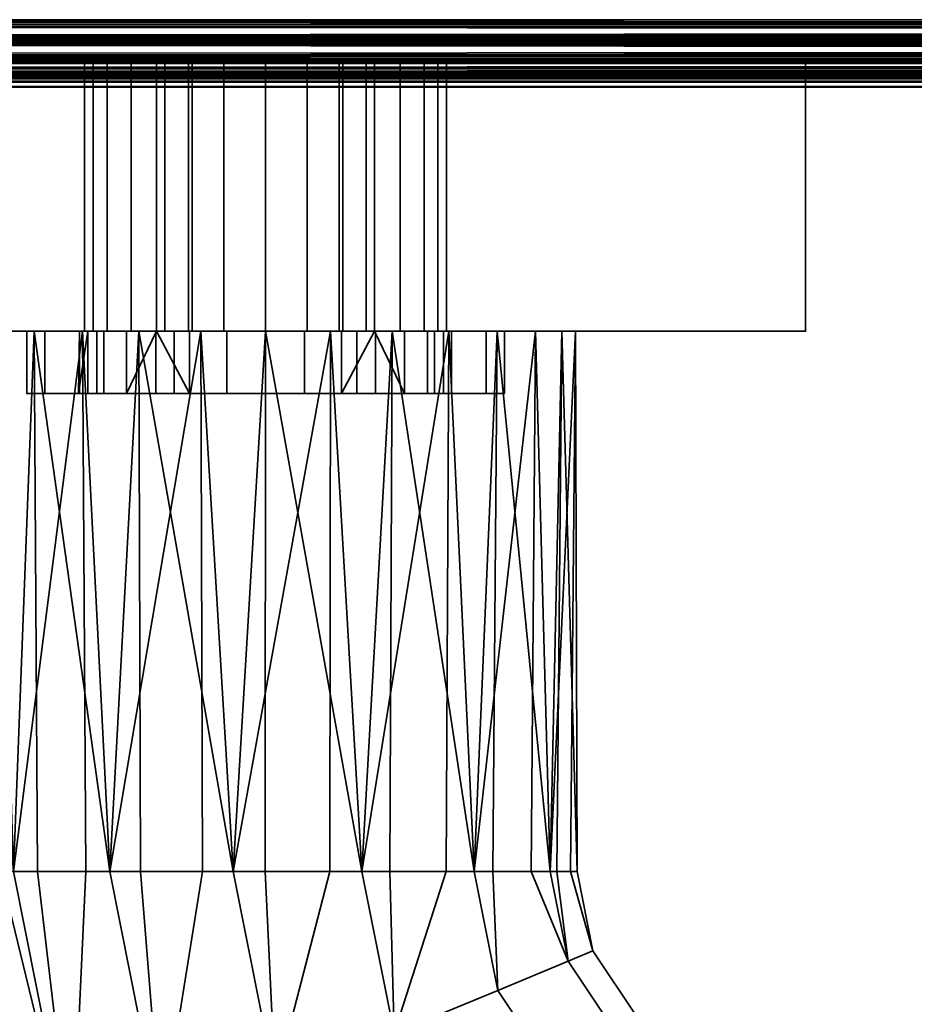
# Model space of a CAD drawing. Header units: millimetres. Extents: x -590 to 3690, y -120 to 127.
# Tile 27 of 256: x -356 to -313, y -94 to -47. Entities that reach past the tile are written whole.
import ezdxf

# ---------------------------------------------------------------- set-up
doc = ezdxf.new("R2010")
doc.units = ezdxf.units.MM
doc.layers.add('151', color=7, linetype='Continuous', true_color=0xffffff)

# ---------------------------------------------------------------- blocks, each defined once
blk = doc.blocks.new('UG_SURFACE_009')
at = {"layer": '151', "color": 43, "linetype": 'Continuous', "lineweight": 35}
for points in [[(-409, 0, 2017), (-409, -49, 2017), (409, -49, 2017), (409, 0, 2017)], [(-409, -47), (-409, -2), (409, -2), (409, -47)], [(-409, -49, 2), (-409, -47), (409, -47), (409, -49, 2)], [(-409, -49, 2017), (-370, -49, 1186.5), (-344, -49, 1190)], [(-409, -49, 2), (-344, -49, 948), (-370, -49, 951.5)], [(-344, -49, 1190), (-318, -49, 1186.5), (409, -49, 2017), (-409, -49, 2017)], [(-318, -49, 951.5), (-344, -49, 948), (-409, -49, 2), (409, -49, 2)], [(-344, -49, 948), (-344, -62, 948), (-370, -62, 951.5), (-370, -49, 951.5)], [(-370, -49, 1186.5), (-370, -62, 1186.5), (-344, -62, 1190), (-344, -49, 1190)], [(-352.711, -49, 1011.173), (-352.711, -62, 1011.173), (-351.632, -62, 1007.721), (-351.632, -49, 1007.721)], [(-352.301, -49, 1014.767), (-352.301, -62, 1014.767), (-352.711, -62, 1011.173), (-352.711, -49, 1011.173)], [(-338.75, -49, 1005), (-352.711, -49, 1011.173), (-351.632, -49, 1007.721), (-349.25, -49, 1005)], [(-352.301, -49, 1014.767), (-352.711, -49, 1011.173), (-338.75, -49, 1005)], [(-350.473, -49, 1017.888), (-350.473, -62, 1017.888), (-352.301, -62, 1014.767), (-352.301, -49, 1014.767)], [(-338.75, -49, 1005), (-347.539, -49, 1020.002), (-350.473, -49, 1017.888), (-352.301, -49, 1014.767)], [(-351.632, -49, 1007.721), (-351.632, -62, 1007.721), (-349.25, -62, 1005), (-349.25, -49, 1005)], [(-347.539, -49, 1020.002), (-347.539, -62, 1020.002), (-350.473, -62, 1017.888), (-350.473, -49, 1017.888)], [(-349.25, -49, 992.5), (-349.25, -62, 992.5), (-348.85, -62, 990.491), (-348.85, -49, 990.491)], [(-349.25, -49, 1005), (-349.25, -62, 1005), (-349.25, -62, 1004.69)], [(-349.25, -62, 1004.69), (-349.25, -62, 992.5), (-349.25, -49, 992.5), (-349.25, -49, 1005)], [(-338.75, -49, 992.5), (-349.25, -49, 992.5), (-348.85, -49, 990.491)], [(-338.75, -49, 992.5), (-338.75, -49, 1005), (-349.25, -49, 1005), (-349.25, -49, 992.5)], [(-348.85, -49, 990.491), (-348.85, -62, 990.491), (-347.712, -62, 988.788), (-347.712, -49, 988.788)], [(-338.75, -49, 992.5), (-348.85, -49, 990.491), (-347.712, -49, 988.788)], [(-347.712, -49, 988.788), (-347.712, -62, 988.788), (-346.009, -62, 987.65), (-346.009, -49, 987.65)], [(-347.712, -49, 988.788), (-346.009, -49, 987.65), (-344, -49, 987.25), (-338.75, -49, 992.5)], [(-344, -49, 1020.75), (-344, -62, 1020.75), (-347.539, -62, 1020.002), (-347.539, -49, 1020.002)], [(-338.75, -49, 1005), (-340.461, -49, 1020.002), (-344, -49, 1020.75), (-347.539, -49, 1020.002)], [(-346.009, -49, 987.65), (-346.009, -62, 987.65), (-344, -62, 987.25), (-344, -49, 987.25)], [(-318, -49, 951.5), (-318, -62, 951.5), (-344, -62, 948), (-344, -49, 948)], [(-344, -49, 1190), (-344, -62, 1190), (-318, -62, 1186.5), (-318, -49, 1186.5)], [(-344, -49, 987.25), (-344, -62, 987.25), (-341.991, -62, 987.65), (-341.991, -49, 987.65)], [(-340.461, -49, 1020.002), (-340.461, -62, 1020.002), (-344, -62, 1020.75), (-344, -49, 1020.75)], [(-338.75, -49, 992.5), (-344, -49, 987.25), (-341.991, -49, 987.65), (-340.288, -49, 988.788)], [(-341.991, -49, 987.65), (-341.991, -62, 987.65), (-340.288, -62, 988.788), (-340.288, -49, 988.788)], [(-337.527, -49, 1017.888), (-337.527, -62, 1017.888), (-340.461, -62, 1020.002), (-340.461, -49, 1020.002)], [(-335.699, -49, 1014.767), (-337.527, -49, 1017.888), (-340.461, -49, 1020.002), (-338.75, -49, 1005)], [(-340.288, -49, 988.788), (-340.288, -62, 988.788), (-339.15, -62, 990.491), (-339.15, -49, 990.491)], [(-340.288, -49, 988.788), (-339.15, -49, 990.491), (-338.75, -49, 992.5)], [(-339.15, -49, 990.491), (-339.15, -62, 990.491), (-338.75, -62, 992.5), (-338.75, -49, 992.5)], [(-338.75, -49, 1005), (-338.75, -49, 992.5), (-338.75, -62, 992.5), (-338.75, -62, 1004.69)], [(-338.75, -62, 1004.69), (-338.75, -62, 1005), (-338.75, -49, 1005)], [(-338.75, -49, 1005), (-338.75, -62, 1005), (-336.368, -62, 1007.721), (-336.368, -49, 1007.721)], [(-338.75, -49, 1005), (-336.368, -49, 1007.721), (-335.289, -49, 1011.173), (-335.699, -49, 1014.767)], [(-335.699, -49, 1014.767), (-335.699, -62, 1014.767), (-337.527, -62, 1017.888), (-337.527, -49, 1017.888)], [(-336.368, -49, 1007.721), (-336.368, -62, 1007.721), (-335.289, -62, 1011.173), (-335.289, -49, 1011.173)], [(-335.289, -49, 1011.173), (-335.289, -62, 1011.173), (-335.699, -62, 1014.767), (-335.699, -49, 1014.767)], [(409, -49, 2), (409, -49, 2017), (-318, -49, 1186.5), (-318, -49, 951.5)], [(-318, -49, 1186.5), (-318, -62, 1186.5), (-318, -62, 951.5), (-318, -49, 951.5)], [(-370, -62, 951.5), (-355.5, -62, 993.5), (-355.5, -62, 1014.5)], [(-370, -62, 951.5), (-354.625, -62, 989.099), (-355.5, -62, 993.5)], [(-370, -62, 951.5), (-352.132, -62, 985.368), (-354.625, -62, 989.099)], [(-370, -62, 951.5), (-348.401, -62, 982.875), (-352.132, -62, 985.368)], [(-370, -62, 951.5), (-344, -62, 948), (-344, -62, 982), (-348.401, -62, 982.875)], [(-370, -62, 951.5), (-355.147, -62, 1093.963), (-358.266, -62, 1099.365)], [(-355.5, -62, 1014.5), (-344, -62, 1089), (-350.101, -62, 1090.297), (-370, -62, 951.5)], [(-370, -62, 1186.5), (-356.99, -62, 1111.5), (-352.817, -62, 1116.135)], [(-350.101, -62, 1090.297), (-355.147, -62, 1093.963), (-370, -62, 951.5)], [(-344, -62, 1190), (-370, -62, 1186.5), (-347.119, -62, 1118.672)], [(-352.817, -62, 1116.135), (-347.119, -62, 1118.672), (-370, -62, 1186.5)], [(-358.266, -62, 1099.365), (-355.147, -62, 1093.963), (-356.135, -88, 1095.183)], [(-352.817, -62, 1116.135), (-356.99, -62, 1111.5), (-356.135, -88, 1112.817)], [(-355.147, -62, 1093.963), (-354.983, -88, 1094.146), (-356.135, -88, 1095.183)], [(-356.135, -88, 1112.817), (-352.652, -88, 1115.953), (-352.817, -62, 1116.135)], [(-344, -62, 1089), (-355.5, -62, 1014.5), (-354.625, -62, 1018.901)], [(-354.625, -62, 989.099), (-354.625, -65, 989.099), (-355.5, -65, 993.5), (-355.5, -62, 993.5)], [(-355.5, -62, 993.5), (-355.5, -65, 993.5), (-355.5, -65, 1014.5), (-355.5, -62, 1014.5)], [(-355.5, -62, 1014.5), (-355.5, -65, 1014.5), (-354.625, -65, 1018.901), (-354.625, -62, 1018.901)], [(-355.147, -62, 1093.963), (-350.101, -62, 1090.297), (-351.5, -88, 1091.01)], [(-351.5, -88, 1091.01), (-354.983, -88, 1094.146), (-355.147, -62, 1093.963)], [(-354.625, -62, 1018.901), (-352.132, -62, 1022.632), (-344, -62, 1089)], [(-352.132, -62, 985.368), (-352.132, -65, 985.368), (-354.625, -65, 989.099), (-354.625, -62, 989.099)], [(-354.625, -62, 1018.901), (-354.625, -65, 1018.901), (-352.132, -65, 1022.632), (-352.132, -62, 1022.632)], [(-352.56, -62, 1009.219), (-352.951, -62, 1012.941), (-353, -65, 1012)], [(-352.951, -62, 1012.941), (-352.951, -65, 1012.941), (-353, -65, 1012)], [(-353, -65, 1012), (-352.56, -65, 1009.219), (-352.56, -62, 1009.219)], [(-351.794, -62, 1016.5), (-351.794, -65, 1016.5), (-352.951, -65, 1012.941), (-352.951, -62, 1012.941)], [(-352.951, -62, 1012.941), (-352.711, -62, 1011.173), (-352.301, -62, 1014.767)], [(-352.301, -62, 1014.767), (-351.794, -62, 1016.5), (-352.951, -62, 1012.941)], [(-352.711, -62, 1011.173), (-352.951, -62, 1012.941), (-352.56, -62, 1009.219)], [(-347.119, -62, 1118.672), (-352.817, -62, 1116.135), (-351.5, -88, 1116.99)], [(-352.817, -62, 1116.135), (-352.652, -88, 1115.953), (-351.5, -88, 1116.99)], [(-352.56, -62, 1009.219), (-351.632, -62, 1007.721), (-352.711, -62, 1011.173)], [(-352.56, -62, 1009.219), (-352.56, -65, 1009.219), (-350.688, -65, 1005.978), (-350.688, -62, 1005.978)], [(-351.632, -62, 1007.721), (-352.56, -62, 1009.219), (-350.688, -62, 1005.978)], [(-351.794, -62, 1016.5), (-352.301, -62, 1014.767), (-350.473, -62, 1017.888)], [(-344, -62, 1089), (-352.132, -62, 1022.632), (-348.401, -62, 1025.125)], [(-348.401, -62, 982.875), (-348.401, -65, 982.875), (-352.132, -65, 985.368), (-352.132, -62, 985.368)], [(-352.132, -62, 1022.632), (-352.132, -65, 1022.632), (-348.401, -65, 1025.125), (-348.401, -62, 1025.125)], [(-349.29, -62, 1019.281), (-349.29, -65, 1019.281), (-351.794, -65, 1016.5), (-351.794, -62, 1016.5)], [(-350.473, -62, 1017.888), (-349.29, -62, 1019.281), (-351.794, -62, 1016.5)], [(-350.688, -62, 1005.978), (-349.25, -62, 1004.69), (-349.25, -62, 1005), (-351.632, -62, 1007.721)], [(-350.101, -62, 1090.297), (-350.025, -88, 1090.53), (-351.5, -88, 1091.01)], [(-351.5, -88, 1116.99), (-347.043, -88, 1118.439), (-347.119, -62, 1118.672)], [(-350.688, -65, 1005.978), (-347.661, -65, 1003.778), (-349.25, -62, 1004.69)], [(-349.25, -62, 1004.69), (-350.688, -62, 1005.978), (-350.688, -65, 1005.978)], [(-349.29, -62, 1019.281), (-350.473, -62, 1017.888), (-347.539, -62, 1020.002)], [(-350.101, -62, 1090.297), (-344, -62, 1089), (-345.568, -88, 1089.082)], [(-345.568, -88, 1089.082), (-350.025, -88, 1090.53), (-350.101, -62, 1090.297)], [(-345.871, -62, 1020.803), (-345.871, -65, 1020.803), (-349.29, -65, 1019.281), (-349.29, -62, 1019.281)], [(-347.539, -62, 1020.002), (-345.871, -62, 1020.803), (-349.29, -62, 1019.281)], [(-347.661, -65, 1003.778), (-347.661, -62, 1003.778), (-349.25, -62, 1004.69)], [(-349.25, -62, 992.5), (-344, -62, 987.25), (-346.009, -62, 987.65), (-347.712, -62, 988.788)], [(-347.712, -62, 988.788), (-348.85, -62, 990.491), (-349.25, -62, 992.5)], [(-349.25, -62, 992.5), (-349.25, -62, 1004.69), (-347.661, -62, 1003.778)], [(-349.25, -62, 992.5), (-347.661, -62, 1003.778), (-344, -62, 1003), (-344, -62, 987.25)], [(-348.401, -62, 1025.125), (-344, -62, 1026), (-344, -62, 1089)], [(-344, -62, 982), (-344, -65, 982), (-348.401, -65, 982.875), (-348.401, -62, 982.875)], [(-348.401, -62, 1025.125), (-348.401, -65, 1025.125), (-344, -65, 1026), (-344, -62, 1026)], [(-347.661, -62, 1003.778), (-347.661, -65, 1003.778), (-344, -65, 1003), (-344, -62, 1003)], [(-345.871, -62, 1020.803), (-347.539, -62, 1020.002), (-344, -62, 1020.75)], [(-347.119, -62, 1118.672), (-340.881, -62, 1118.672), (-318, -62, 1186.5), (-344, -62, 1190)], [(-340.881, -62, 1118.672), (-347.119, -62, 1118.672), (-345.568, -88, 1118.918)], [(-347.119, -62, 1118.672), (-347.043, -88, 1118.439), (-345.568, -88, 1118.918)], [(-342.129, -62, 1020.803), (-342.129, -65, 1020.803), (-345.871, -65, 1020.803), (-345.871, -62, 1020.803)], [(-344, -62, 1020.75), (-342.129, -62, 1020.803), (-345.871, -62, 1020.803)], [(-344, -62, 1089), (-344.026, -88, 1089.244), (-345.568, -88, 1089.082)], [(-345.568, -88, 1118.918), (-340.907, -88, 1118.428), (-340.881, -62, 1118.672)], [(-339.365, -88, 1089.734), (-344.026, -88, 1089.244), (-344, -62, 1089)], [(-337.899, -62, 1090.297), (-344, -62, 1089), (-344, -62, 1026), (-339.599, -62, 1025.125)], [(-339.599, -62, 982.875), (-344, -62, 982), (-344, -62, 948), (-318, -62, 951.5)], [(-339.599, -62, 982.875), (-339.599, -65, 982.875), (-344, -65, 982), (-344, -62, 982)], [(-344, -62, 1026), (-344, -65, 1026), (-339.599, -65, 1025.125), (-339.599, -62, 1025.125)], [(-344, -62, 1089), (-337.899, -62, 1090.297), (-339.365, -88, 1089.734)], [(-344, -62, 1003), (-344, -65, 1003), (-340.339, -65, 1003.778), (-340.339, -62, 1003.778)], [(-344, -62, 987.25), (-338.75, -62, 992.5), (-339.15, -62, 990.491), (-340.288, -62, 988.788)], [(-344, -62, 987.25), (-344, -62, 1003), (-340.339, -62, 1003.778), (-338.75, -62, 992.5)], [(-340.288, -62, 988.788), (-341.991, -62, 987.65), (-344, -62, 987.25)], [(-342.129, -62, 1020.803), (-344, -62, 1020.75), (-340.461, -62, 1020.002)], [(-338.71, -62, 1019.281), (-338.71, -65, 1019.281), (-342.129, -65, 1020.803), (-342.129, -62, 1020.803)], [(-338.71, -62, 1019.281), (-342.129, -62, 1020.803), (-340.461, -62, 1020.002)], [(-340.881, -62, 1118.672), (-340.907, -88, 1118.428), (-339.365, -88, 1118.266)], [(-318, -62, 1186.5), (-340.881, -62, 1118.672), (-335.183, -62, 1116.135)], [(-335.183, -62, 1116.135), (-340.881, -62, 1118.672), (-339.365, -88, 1118.266)], [(-340.461, -62, 1020.002), (-337.527, -62, 1017.888), (-338.71, -62, 1019.281)], [(-338.75, -62, 1004.69), (-340.339, -65, 1003.778), (-337.312, -65, 1005.978)], [(-338.75, -62, 1004.69), (-340.339, -62, 1003.778), (-340.339, -65, 1003.778)], [(-340.339, -62, 1003.778), (-338.75, -62, 1004.69), (-338.75, -62, 992.5)], [(-318, -62, 951.5), (-335.868, -62, 985.368), (-339.599, -62, 982.875)], [(-339.599, -62, 1025.125), (-335.868, -62, 1022.632), (-337.899, -62, 1090.297)], [(-335.868, -62, 985.368), (-335.868, -65, 985.368), (-339.599, -65, 982.875), (-339.599, -62, 982.875)], [(-339.599, -62, 1025.125), (-339.599, -65, 1025.125), (-335.868, -65, 1022.632), (-335.868, -62, 1022.632)], [(-337.899, -62, 1090.297), (-338.022, -88, 1090.51), (-339.365, -88, 1089.734)], [(-339.365, -88, 1118.266), (-335.306, -88, 1115.923), (-335.183, -62, 1116.135)], [(-337.312, -65, 1005.978), (-337.312, -62, 1005.978), (-338.75, -62, 1004.69)], [(-336.368, -62, 1007.721), (-338.75, -62, 1005), (-338.75, -62, 1004.69), (-337.312, -62, 1005.978)], [(-336.206, -62, 1016.5), (-336.206, -65, 1016.5), (-338.71, -65, 1019.281), (-338.71, -62, 1019.281)], [(-336.206, -62, 1016.5), (-338.71, -62, 1019.281), (-337.527, -62, 1017.888)], [(-333.963, -88, 1092.853), (-338.022, -88, 1090.51), (-337.899, -62, 1090.297)], [(-318, -62, 951.5), (-337.899, -62, 1090.297), (-333.375, -62, 1018.901), (-332.5, -62, 1014.5)], [(-337.899, -62, 1090.297), (-335.868, -62, 1022.632), (-333.375, -62, 1018.901)], [(-318, -62, 951.5), (-332.853, -62, 1093.963), (-337.899, -62, 1090.297)], [(-337.899, -62, 1090.297), (-332.853, -62, 1093.963), (-333.963, -88, 1092.853)], [(-337.527, -62, 1017.888), (-335.699, -62, 1014.767), (-336.206, -62, 1016.5)], [(-337.312, -62, 1005.978), (-337.312, -65, 1005.978), (-335.44, -65, 1009.219), (-335.44, -62, 1009.219)], [(-337.312, -62, 1005.978), (-335.44, -62, 1009.219), (-336.368, -62, 1007.721)], [(-335.289, -62, 1011.173), (-336.368, -62, 1007.721), (-335.44, -62, 1009.219)], [(-335.049, -62, 1012.941), (-335.049, -65, 1012.941), (-336.206, -65, 1016.5), (-336.206, -62, 1016.5)], [(-335.049, -62, 1012.941), (-336.206, -62, 1016.5), (-335.699, -62, 1014.767)], [(-333.375, -62, 989.099), (-335.868, -62, 985.368), (-318, -62, 951.5)], [(-333.375, -62, 989.099), (-333.375, -65, 989.099), (-335.868, -65, 985.368), (-335.868, -62, 985.368)], [(-335.868, -62, 1022.632), (-335.868, -65, 1022.632), (-333.375, -65, 1018.901), (-333.375, -62, 1018.901)], [(-335.699, -62, 1014.767), (-335.289, -62, 1011.173), (-335.049, -62, 1012.941)], [(-335.44, -62, 1009.219), (-335.44, -65, 1009.219), (-335.049, -65, 1012.941), (-335.049, -62, 1012.941)], [(-335.44, -62, 1009.219), (-335.049, -62, 1012.941), (-335.289, -62, 1011.173)], [(-335.183, -62, 1116.135), (-335.306, -88, 1115.923), (-333.963, -88, 1115.147)], [(-335.183, -62, 1116.135), (-331.01, -62, 1111.5), (-318, -62, 1186.5)], [(-331.01, -62, 1111.5), (-335.183, -62, 1116.135), (-333.963, -88, 1115.147)], [(-332.853, -62, 1093.963), (-333.052, -88, 1094.107), (-333.963, -88, 1092.853)], [(-333.963, -88, 1115.147), (-331.208, -88, 1111.356), (-331.01, -62, 1111.5)], [(-332.5, -62, 993.5), (-333.375, -62, 989.099), (-318, -62, 951.5)], [(-332.5, -62, 993.5), (-332.5, -65, 993.5), (-333.375, -65, 989.099), (-333.375, -62, 989.099)], [(-333.375, -62, 1018.901), (-333.375, -65, 1018.901), (-332.5, -65, 1014.5), (-332.5, -62, 1014.5)], [(-330.297, -88, 1097.899), (-333.052, -88, 1094.107), (-332.853, -62, 1093.963)], [(-329.734, -62, 1099.365), (-332.853, -62, 1093.963), (-318, -62, 951.5)], [(-332.853, -62, 1093.963), (-329.734, -62, 1099.365), (-330.297, -88, 1097.899)], [(-332.5, -62, 1014.5), (-332.5, -62, 993.5), (-318, -62, 951.5)], [(-332.5, -62, 1014.5), (-332.5, -65, 1014.5), (-332.5, -65, 993.5), (-332.5, -62, 993.5)], [(-331.01, -62, 1111.5), (-331.208, -88, 1111.356), (-330.297, -88, 1110.101)], [(-318, -62, 1186.5), (-331.01, -62, 1111.5), (-329.082, -62, 1105.568)], [(-329.082, -62, 1105.568), (-331.01, -62, 1111.5), (-330.297, -88, 1110.101)], [(-329.734, -62, 1099.365), (-329.974, -88, 1099.416), (-330.297, -88, 1097.899)], [(-330.297, -88, 1110.101), (-329.322, -88, 1105.517), (-329.082, -62, 1105.568)], [(-329, -88, 1104), (-329.974, -88, 1099.416), (-329.734, -62, 1099.365)], [(-329.082, -62, 1105.568), (-329.734, -62, 1099.365), (-318, -62, 951.5), (-318, -62, 1186.5)], [(-329.734, -62, 1099.365), (-329.082, -62, 1105.568), (-329, -88, 1104)], [(-329.082, -62, 1105.568), (-329.322, -88, 1105.517), (-329, -88, 1104)], [(-355.5, -65, 1014.5), (-355.5, -65, 993.5), (-352.56, -65, 1009.219), (-353, -65, 1012)], [(-353, -65, 1012), (-352.951, -65, 1012.941), (-355.5, -65, 1014.5)], [(-355.5, -65, 993.5), (-350.688, -65, 1005.978), (-352.56, -65, 1009.219)], [(-352.951, -65, 1012.941), (-351.794, -65, 1016.5), (-354.625, -65, 1018.901), (-355.5, -65, 1014.5)], [(-347.661, -65, 1003.778), (-350.688, -65, 1005.978), (-355.5, -65, 993.5), (-354.625, -65, 989.099)], [(-351.794, -65, 1016.5), (-349.29, -65, 1019.281), (-352.132, -65, 1022.632), (-354.625, -65, 1018.901)], [(-344, -65, 1003), (-347.661, -65, 1003.778), (-354.625, -65, 989.099), (-352.132, -65, 985.368)], [(-348.401, -65, 1025.125), (-352.132, -65, 1022.632), (-349.29, -65, 1019.281), (-345.871, -65, 1020.803)], [(-352.132, -65, 985.368), (-348.401, -65, 982.875), (-344, -65, 982), (-344, -65, 1003)], [(-344, -65, 1026), (-348.401, -65, 1025.125), (-345.871, -65, 1020.803)], [(-345.871, -65, 1020.803), (-342.129, -65, 1020.803), (-339.599, -65, 1025.125), (-344, -65, 1026)], [(-344, -65, 1003), (-339.599, -65, 982.875), (-335.868, -65, 985.368)], [(-344, -65, 1003), (-344, -65, 982), (-339.599, -65, 982.875)], [(-335.868, -65, 985.368), (-333.375, -65, 989.099), (-340.339, -65, 1003.778), (-344, -65, 1003)], [(-342.129, -65, 1020.803), (-338.71, -65, 1019.281), (-335.868, -65, 1022.632), (-339.599, -65, 1025.125)], [(-337.312, -65, 1005.978), (-340.339, -65, 1003.778), (-333.375, -65, 989.099), (-332.5, -65, 993.5)], [(-333.375, -65, 1018.901), (-335.868, -65, 1022.632), (-338.71, -65, 1019.281), (-336.206, -65, 1016.5)], [(-332.5, -65, 993.5), (-335.44, -65, 1009.219), (-337.312, -65, 1005.978)], [(-332.5, -65, 1014.5), (-333.375, -65, 1018.901), (-336.206, -65, 1016.5), (-335.049, -65, 1012.941)], [(-335.049, -65, 1012.941), (-335.44, -65, 1009.219), (-332.5, -65, 993.5), (-332.5, -65, 1014.5)], [(-355.652, -103.182, 1100.881), (-355.652, -103.182, 1107.119), (-359, -88, 1104)], [(-355.652, -103.182, 1107.119), (-358.836, -88, 1105.559), (-359, -88, 1104)], [(-359, -88, 1104), (-358.672, -88, 1100.881), (-355.652, -103.182, 1100.881)], [(-355.652, -103.182, 1107.119), (-358.672, -88, 1107.119), (-358.836, -88, 1105.559)], [(-355.652, -103.182, 1100.881), (-358.672, -88, 1100.881), (-358.041, -88, 1099.465)], [(-356.766, -88, 1111.4), (-358.672, -88, 1107.119), (-355.652, -103.182, 1107.119), (-353.308, -102.211, 1112.817)], [(-358.041, -88, 1099.465), (-356.135, -88, 1095.183), (-353.308, -102.211, 1095.183), (-355.652, -103.182, 1100.881)], [(-353.308, -102.211, 1112.817), (-356.135, -88, 1112.817), (-356.766, -88, 1111.4)], [(-353.308, -102.211, 1095.183), (-356.135, -88, 1095.183), (-354.983, -88, 1094.146)], [(-352.652, -88, 1115.953), (-356.135, -88, 1112.817), (-353.308, -102.211, 1112.817)], [(-354.983, -88, 1094.146), (-351.5, -88, 1091.01), (-349.026, -100.437, 1091.01), (-353.308, -102.211, 1095.183)], [(-353.308, -102.211, 1112.817), (-349.026, -100.437, 1116.99), (-351.5, -88, 1116.99), (-352.652, -88, 1115.953)], [(-349.026, -100.437, 1091.01), (-351.5, -88, 1091.01), (-350.025, -88, 1090.53)], [(-347.043, -88, 1118.439), (-351.5, -88, 1116.99), (-349.026, -100.437, 1116.99)], [(-350.025, -88, 1090.53), (-345.568, -88, 1089.082), (-343.546, -98.167, 1089.082), (-349.026, -100.437, 1091.01)], [(-349.026, -100.437, 1116.99), (-343.546, -98.167, 1118.918), (-345.568, -88, 1118.918), (-347.043, -88, 1118.439)], [(-343.546, -98.167, 1089.082), (-345.568, -88, 1089.082), (-344.026, -88, 1089.244)], [(-340.907, -88, 1118.428), (-345.568, -88, 1118.918), (-343.546, -98.167, 1118.918)], [(-344.026, -88, 1089.244), (-339.365, -88, 1089.734), (-337.815, -95.793, 1089.734), (-343.546, -98.167, 1089.082)], [(-343.546, -98.167, 1118.918), (-337.815, -95.793, 1118.266), (-339.365, -88, 1118.266), (-340.907, -88, 1118.428)], [(-337.815, -95.793, 1089.734), (-339.365, -88, 1089.734), (-338.022, -88, 1090.51)], [(-335.306, -88, 1115.923), (-339.365, -88, 1118.266), (-337.815, -95.793, 1118.266)], [(-338.022, -88, 1090.51), (-333.963, -88, 1092.853), (-332.824, -93.726, 1092.853), (-337.815, -95.793, 1089.734)], [(-337.815, -95.793, 1118.266), (-332.824, -93.726, 1115.147), (-333.963, -88, 1115.147), (-335.306, -88, 1115.923)], [(-332.824, -93.726, 1092.853), (-333.963, -88, 1092.853), (-333.052, -88, 1094.107)], [(-331.208, -88, 1111.356), (-333.963, -88, 1115.147), (-332.824, -93.726, 1115.147), (-329.437, -92.323, 1110.101)], [(-333.052, -88, 1094.107), (-330.297, -88, 1097.899), (-329.437, -92.323, 1097.899), (-332.824, -93.726, 1092.853)], [(-329.437, -92.323, 1110.101), (-330.297, -88, 1110.101), (-331.208, -88, 1111.356)], [(-329.437, -92.323, 1097.899), (-330.297, -88, 1097.899), (-329.974, -88, 1099.416)], [(-329.322, -88, 1105.517), (-330.297, -88, 1110.101), (-329.437, -92.323, 1110.101), (-328.239, -91.827, 1104)], [(-329.974, -88, 1099.416), (-329, -88, 1104), (-328.239, -91.827, 1104), (-329.437, -92.323, 1097.899)], [(-328.239, -91.827, 1104), (-329, -88, 1104), (-329.322, -88, 1105.517)], [(-328.239, -91.827, 1104), (-326.071, -95.071, 1104), (-326.988, -95.988, 1097.899), (-329.437, -92.323, 1097.899)], [(-329.437, -92.323, 1110.101), (-326.988, -95.988, 1110.101), (-326.071, -95.071, 1104), (-328.239, -91.827, 1104)], [(-329.437, -92.323, 1097.899), (-326.988, -95.988, 1097.899), (-329.58, -98.58, 1092.853), (-332.824, -93.726, 1092.853)], [(-332.824, -93.726, 1115.147), (-329.58, -98.58, 1115.147), (-326.988, -95.988, 1110.101), (-329.437, -92.323, 1110.101)], [(-332.824, -93.726, 1092.853), (-329.58, -98.58, 1092.853), (-333.4, -102.4, 1089.734), (-337.815, -95.793, 1089.734)], [(-337.815, -95.793, 1118.266), (-333.4, -102.4, 1118.266), (-329.58, -98.58, 1115.147), (-332.824, -93.726, 1115.147)]]:
    blk.add_3dface(points, dxfattribs=at)
blk = doc.blocks.new('UG_SURFACE_060')
at = {"layer": '151', "color": 41, "linetype": 'Continuous', "lineweight": 35}
for points in [[(487.75, -50, 2096.25), (487.75, -35, 2096.25), (-487.75, -35, 2096.25), (-487.75, -50, 2096.25)], [(417.75, -35, 2026.25), (417.75, -50, 2026.25), (-417.75, -50, 2026.25), (-417.75, -35, 2026.25)], [(417.75, -50, 2026.25), (487.75, -50, 2096.25), (-487.75, -50, 2096.25), (-417.75, -50, 2026.25)]]:
    blk.add_3dface(points, dxfattribs=at)
blk = doc.blocks.new('UG_SURFACE_061')
at = {"layer": '151', "color": 14, "linetype": 'Continuous', "lineweight": 35}
for points in [[(492.75, -47, 2101.25), (492.75, -31.25, 2101.25), (-492.75, -31.25, 2101.25), (-492.75, -47, 2101.25)], [(-487.75, -31.25, 2096.25), (487.75, -31.25, 2096.25), (487.75, -50, 2096.25), (-487.75, -50, 2096.25)], [(-492.75, -47, 2101.25), (-492.602, -47.927, 2101.102), (492.587, -47.912, 2101.087)], [(492.587, -47.912, 2101.087), (492.646, -47.782, 2101.146), (-492.75, -47, 2101.25)], [(492.646, -47.782, 2101.146), (492.75, -47, 2101.25), (-492.75, -47, 2101.25)], [(492.587, -47.912, 2101.087), (-492.602, -47.927, 2101.102), (-492.602, -47.932, 2101.102)], [(492.244, -48.667, 2100.744), (492.587, -47.912, 2101.087), (-492.602, -47.932, 2101.102)], [(-492.602, -47.932, 2101.102), (-492.172, -48.758, 2100.672), (492.166, -48.739, 2100.666)], [(492.166, -48.739, 2100.666), (492.244, -48.667, 2100.744), (-492.602, -47.932, 2101.102)], [(492.166, -48.739, 2100.666), (-492.172, -48.758, 2100.672), (-492.152, -48.797, 2100.652)], [(492.166, -48.739, 2100.666), (-492.152, -48.797, 2100.652), (-491.489, -49.372, 2099.989)], [(-491.489, -49.372, 2099.989), (491.487, -49.37, 2099.987), (492.166, -48.739, 2100.666)], [(491.487, -49.37, 2099.987), (-491.489, -49.372, 2099.989), (-491.189, -49.633, 2099.689)], [(491.226, -49.612, 2099.726), (491.487, -49.37, 2099.987), (-491.189, -49.633, 2099.689)], [(491.226, -49.612, 2099.726), (-491.189, -49.633, 2099.689), (-490.666, -49.766, 2099.166)], [(-490.666, -49.766, 2099.166), (490.665, -49.759, 2099.165), (491.226, -49.612, 2099.726)], [(490.665, -49.759, 2099.165), (-490.666, -49.766, 2099.166), (-489.75, -50, 2098.25)], [(-489.75, -50, 2098.25), (489.75, -50, 2098.25), (490.665, -49.759, 2099.165)], [(487.75, -50, 2096.25), (489.75, -50, 2098.25), (-489.75, -50, 2098.25), (-487.75, -50, 2096.25)]]:
    blk.add_3dface(points, dxfattribs=at)
blk = doc.blocks.new('UG_SURFACE_062')
at = {"layer": '151', "color": 14, "linetype": 'Continuous', "lineweight": 35}
for points in [[(412.75, 11.25, 2021.25), (412.75, -47, 2021.25), (-412.75, -47, 2021.25), (-412.75, 11.25, 2021.25)], [(417.75, -50, 2026.25), (417.75, -35, 2026.25), (-417.75, -35, 2026.25), (-417.75, -50, 2026.25)], [(-412.854, -47.782, 2021.354), (412.75, -47, 2021.25), (412.898, -47.927, 2021.398)], [(-412.854, -47.782, 2021.354), (-412.75, -47, 2021.25), (412.75, -47, 2021.25)], [(412.898, -47.927, 2021.398), (-412.913, -47.912, 2021.413), (-412.854, -47.782, 2021.354)], [(412.898, -47.932, 2021.399), (-413.334, -48.739, 2021.834), (-413.256, -48.667, 2021.755)], [(412.898, -47.932, 2021.399), (413.328, -48.758, 2021.828), (-413.334, -48.739, 2021.834)], [(-413.256, -48.667, 2021.755), (-412.913, -47.912, 2021.413), (412.898, -47.927, 2021.398)], [(-413.256, -48.667, 2021.755), (412.898, -47.927, 2021.398), (412.898, -47.932, 2021.399)], [(413.348, -48.797, 2021.848), (-414.013, -49.37, 2022.513), (-413.334, -48.739, 2021.834)], [(413.348, -48.797, 2021.848), (414.011, -49.372, 2022.511), (-414.013, -49.37, 2022.513)], [(-413.334, -48.739, 2021.834), (413.328, -48.758, 2021.828), (413.348, -48.797, 2021.848)], [(-415.75, -50, 2024.25), (-414.835, -49.759, 2023.335), (414.834, -49.766, 2023.334)], [(414.834, -49.766, 2023.334), (415.75, -50, 2024.25), (-415.75, -50, 2024.25)], [(414.311, -49.633, 2022.811), (-414.835, -49.759, 2023.335), (-414.274, -49.612, 2022.774)], [(414.311, -49.633, 2022.811), (414.834, -49.766, 2023.334), (-414.835, -49.759, 2023.335)], [(-414.274, -49.612, 2022.774), (-414.013, -49.37, 2022.513), (414.011, -49.372, 2022.511)], [(-414.274, -49.612, 2022.774), (414.011, -49.372, 2022.511), (414.311, -49.633, 2022.811)], [(415.75, -50, 2024.25), (417.75, -50, 2026.25), (-417.75, -50, 2026.25), (-415.75, -50, 2024.25)]]:
    blk.add_3dface(points, dxfattribs=at)
blk = doc.blocks.new('UG_SURFACE_063')
at = {"layer": '151', "color": 7, "linetype": 'Continuous', "lineweight": 35}
for points in [[(-412.75, 11, 2021.25), (-412.75, -47, 2021.25), (412.75, -47, 2021.25), (412.75, 11, 2021.25)], [(412.5, 11, 2021), (412.5, -47, 2021), (-412.5, -47, 2021), (-412.5, 11, 2021)], [(493, -47, 2101.5), (493, -31.25, 2101.5), (-493, -31.25, 2101.5), (-493, -47, 2101.5)], [(-492.75, -47, 2101.25), (-492.75, -31.25, 2101.25), (492.75, -31.25, 2101.25), (492.75, -47, 2101.25)], [(-493, -47, 2101.5), (-492.84, -48.004, 2101.34), (492.824, -47.988, 2101.324)], [(492.824, -47.988, 2101.324), (492.888, -47.848, 2101.388), (-493, -47, 2101.5)], [(492.888, -47.848, 2101.388), (493, -47, 2101.5), (-493, -47, 2101.5)], [(-492.739, -47.259, 2101.239), (-492.75, -47, 2101.25), (492.75, -47, 2101.25)], [(-492.739, -47.259, 2101.239), (492.75, -47, 2101.25), (492.695, -47.571, 2101.195)], [(-492.739, -47.259, 2101.239), (492.695, -47.571, 2101.195), (492.529, -48.072, 2101.029)], [(492.529, -48.072, 2101.029), (-492.543, -48.082, 2101.043), (-492.739, -47.259, 2101.239)], [(-412.761, -47.259, 2021.261), (-412.962, -48.104, 2021.462), (412.979, -48.089, 2021.479)], [(412.855, -47.785, 2021.354), (-412.75, -47, 2021.25), (-412.761, -47.259, 2021.261)], [(-412.761, -47.259, 2021.261), (412.979, -48.089, 2021.479), (412.855, -47.785, 2021.354)], [(412.855, -47.785, 2021.354), (412.75, -47, 2021.25), (-412.75, -47, 2021.25)], [(-412.612, -47.848, 2021.112), (412.5, -47, 2021), (412.66, -48.004, 2021.16)], [(-412.612, -47.848, 2021.112), (-412.5, -47, 2021), (412.5, -47, 2021)], [(412.66, -48.004, 2021.16), (-412.676, -47.988, 2021.177), (-412.612, -47.848, 2021.112)], [(492.824, -47.988, 2101.324), (-492.84, -48.004, 2101.34), (-492.839, -48.01, 2101.339)], [(492.452, -48.805, 2100.952), (492.824, -47.988, 2101.324), (-492.839, -48.01, 2101.339)], [(-492.839, -48.01, 2101.339), (-492.374, -48.905, 2100.874), (492.367, -48.884, 2100.867)], [(492.367, -48.884, 2100.867), (492.452, -48.805, 2100.952), (-492.839, -48.01, 2101.339)], [(-492.543, -48.082, 2101.043), (492.529, -48.072, 2101.029), (492.454, -48.299, 2100.954)], [(492.454, -48.299, 2100.954), (491.96, -49.029, 2100.46), (-492.543, -48.082, 2101.043)], [(-492.535, -48.115, 2101.035), (-492.543, -48.082, 2101.043), (491.96, -49.029, 2100.46)], [(491.96, -49.029, 2100.46), (-491.926, -49.066, 2100.426), (-492.535, -48.115, 2101.035)], [(413.639, -49.104, 2022.139), (-412.965, -48.115, 2021.465), (-413.574, -49.066, 2022.074)], [(412.661, -48.01, 2021.161), (-413.133, -48.884, 2021.633), (-413.048, -48.805, 2021.548)], [(412.661, -48.01, 2021.161), (413.126, -48.905, 2021.626), (-413.133, -48.884, 2021.633)], [(-413.048, -48.805, 2021.548), (-412.676, -47.988, 2021.177), (412.66, -48.004, 2021.16)], [(-413.048, -48.805, 2021.548), (412.66, -48.004, 2021.16), (412.661, -48.01, 2021.161)], [(413.136, -48.473, 2021.636), (-412.962, -48.104, 2021.462), (-412.965, -48.115, 2021.465)], [(-412.965, -48.115, 2021.465), (413.639, -49.104, 2022.139), (413.136, -48.473, 2021.636)], [(413.136, -48.473, 2021.636), (412.979, -48.089, 2021.479), (-412.962, -48.104, 2021.462)], [(492.367, -48.884, 2100.867), (-492.374, -48.905, 2100.874), (-492.352, -48.947, 2100.852)], [(492.367, -48.884, 2100.867), (-492.352, -48.947, 2100.852), (-491.634, -49.569, 2100.134)], [(-491.878, -49.099, 2100.378), (-491.926, -49.066, 2100.426), (491.96, -49.029, 2100.46)], [(491.96, -49.029, 2100.46), (491.875, -49.093, 2100.375), (-491.878, -49.099, 2100.378)], [(-490.961, -49.745, 2099.461), (-491.878, -49.099, 2100.378), (491.875, -49.093, 2100.375)], [(-491.634, -49.569, 2100.134), (491.632, -49.567, 2100.132), (492.367, -48.884, 2100.867)], [(-490.961, -49.745, 2099.461), (491.875, -49.093, 2100.375), (491.11, -49.674, 2099.61)], [(413.729, -49.217, 2022.229), (-413.633, -49.107, 2022.133), (-414.539, -49.745, 2023.039)], [(-414.539, -49.745, 2023.039), (414.651, -49.771, 2023.151), (413.729, -49.217, 2022.229)], [(413.148, -48.947, 2021.648), (-413.868, -49.567, 2022.368), (-413.133, -48.884, 2021.633)], [(413.148, -48.947, 2021.648), (413.866, -49.569, 2022.366), (-413.868, -49.567, 2022.368)], [(-413.574, -49.066, 2022.074), (-413.633, -49.107, 2022.133), (413.639, -49.104, 2022.139)], [(413.729, -49.217, 2022.229), (413.639, -49.104, 2022.139), (-413.633, -49.107, 2022.133)], [(-413.133, -48.884, 2021.633), (413.126, -48.905, 2021.626), (413.148, -48.947, 2021.648)], [(491.632, -49.567, 2100.132), (-491.634, -49.569, 2100.134), (-491.308, -49.852, 2099.808)], [(491.349, -49.829, 2099.849), (491.632, -49.567, 2100.132), (-491.308, -49.852, 2099.808)], [(-490.859, -49.766, 2099.359), (-490.961, -49.745, 2099.461), (491.11, -49.674, 2099.61)], [(491.11, -49.674, 2099.61), (490.855, -49.735, 2099.355), (-490.859, -49.766, 2099.359)], [(-489.758, -50, 2098.258), (-490.859, -49.766, 2099.359), (490.855, -49.735, 2099.355)], [(-489.75, -50, 2098.25), (-489.758, -50, 2098.258), (490.855, -49.735, 2099.355)], [(490.855, -49.735, 2099.355), (489.75, -50, 2098.25), (-489.75, -50, 2098.25)], [(414.743, -49.826, 2023.243), (-414.648, -49.768, 2023.148), (-415.742, -50, 2024.242)], [(-414.539, -49.745, 2023.039), (-414.648, -49.768, 2023.148), (414.651, -49.771, 2023.151)], [(414.743, -49.826, 2023.243), (414.651, -49.771, 2023.151), (-414.648, -49.768, 2023.148)], [(-414.151, -49.829, 2022.65), (-413.868, -49.567, 2022.368), (413.866, -49.569, 2022.366)], [(-414.151, -49.829, 2022.65), (413.866, -49.569, 2022.366), (414.192, -49.852, 2022.691)], [(491.349, -49.829, 2099.849), (-491.308, -49.852, 2099.808), (-490.742, -49.997, 2099.242)], [(-490.742, -49.997, 2099.242), (490.741, -49.989, 2099.241), (491.349, -49.829, 2099.849)], [(490.741, -49.989, 2099.241), (-490.742, -49.997, 2099.242), (-489.75, -50.25, 2098.25)], [(-489.75, -50.25, 2098.25), (489.75, -50.25, 2098.25), (490.741, -49.989, 2099.241)], [(415.75, -50, 2024.25), (-415.75, -50, 2024.25), (-489.75, -50, 2098.25), (489.75, -50, 2098.25)], [(-415.75, -50.25, 2024.25), (-414.759, -49.989, 2023.259), (414.758, -49.997, 2023.258)], [(414.758, -49.997, 2023.258), (415.75, -50.25, 2024.25), (-415.75, -50.25, 2024.25)], [(-415.742, -50, 2024.242), (-415.75, -50, 2024.25), (415.75, -50, 2024.25)], [(-415.742, -50, 2024.242), (415.75, -50, 2024.25), (414.743, -49.826, 2023.243)], [(414.192, -49.852, 2022.691), (-414.759, -49.989, 2023.259), (-414.151, -49.829, 2022.65)], [(414.192, -49.852, 2022.691), (414.758, -49.997, 2023.258), (-414.759, -49.989, 2023.259)], [(415.75, -50.25, 2024.25), (489.75, -50.25, 2098.25), (-489.75, -50.25, 2098.25), (-415.75, -50.25, 2024.25)]]:
    blk.add_3dface(points, dxfattribs=at)

msp = doc.modelspace()

# ---------------------------------------------------------------- linework, layer by layer
at = {"layer": '151', "color": 252, "linetype": 'Continuous', "lineweight": -3, "true_color": 0x939598}
for p, q in [((493, -47, 2101.5), (-493, -47, 2101.5)), ((492.75, -47, 2101.25), (-492.75, -47, 2101.25)), ((412.75, -47, 2021.25), (-412.75, -47, 2021.25)), ((412.75, -47, 2021.25), (-412.75, -47, 2021.25)), ((412.5, -47, 2021), (-412.5, -47, 2021)), ((-409, -47), (409, -47)), ((409, -49, 2), (-409, -49, 2)), ((-409, -49, 2017), (409, -49, 2017)), ((-349.25, -62, 1005), (-349.25, -49, 1005)), ((-349.25, -62, 992.5), (-349.25, -49, 992.5)), ((-349.25, -49, 992.5), (-349.25, -49, 1005)), ((-338.75, -62, 992.5), (-338.75, -49, 992.5)), ((-338.75, -62, 1005), (-338.75, -49, 1005)), ((-338.75, -49, 1005), (-338.75, -49, 992.5)), ((-318, -49, 951.5), (-318, -62, 951.5)), ((-318, -49, 1186.5), (-318, -62, 1186.5)), ((-318, -49, 1186.5), (-318, -49, 951.5)), ((489.75, -50, 2098.25), (-489.75, -50, 2098.25)), ((489.75, -50, 2098.25), (-489.75, -50, 2098.25)), ((487.75, -50, 2096.25), (-487.75, -50, 2096.25)), ((487.75, -50, 2096.25), (-487.75, -50, 2096.25)), ((417.75, -50, 2026.25), (-417.75, -50, 2026.25)), ((417.75, -50, 2026.25), (-417.75, -50, 2026.25)), ((415.75, -50, 2024.25), (-415.75, -50, 2024.25)), ((489.75, -50.25, 2098.25), (-489.75, -50.25, 2098.25)), ((415.75, -50.25, 2024.25), (-415.75, -50.25, 2024.25)), ((-355.5, -65, 1014.5), (-355.5, -62, 1014.5)), ((-355.5, -65, 993.5), (-355.5, -62, 993.5)), ((-355.5, -62, 993.5), (-355.5, -62, 1014.5)), ((-349.25, -62, 1005), (-349.25, -62, 1004.69)), ((-349.25, -62, 1004.69), (-349.25, -62, 992.5)), ((-338.75, -62, 1004.69), (-338.75, -62, 1005)), ((-338.75, -62, 992.5), (-338.75, -62, 1004.69)), ((-332.5, -65, 1014.5), (-332.5, -62, 1014.5)), ((-332.5, -65, 993.5), (-332.5, -62, 993.5)), ((-332.5, -62, 1014.5), (-332.5, -62, 993.5)), ((-318, -62, 951.5), (-318, -62, 1186.5)), ((-355.5, -65, 993.5), (-355.5, -65, 1014.5)), ((-332.5, -65, 1014.5), (-332.5, -65, 993.5))]:
    msp.add_line(p, q, dxfattribs=at)
at = {"layer": '151', "color": 252, "linetype": 'Continuous', "lineweight": -3, "true_color": 0x939598, "extrusion": (0, 1, 0)}
msp.add_circle((344, 1104, -62), 15, dxfattribs=at)
at = {"layer": '151', "color": 252, "linetype": 'Continuous', "lineweight": -3, "true_color": 0x939598, "extrusion": (0, -1, 0)}
for centre, radius in [((-344, 1012, 65), 9), ((-344, 1104, 88), 15)]:
    msp.add_circle(centre, radius, dxfattribs=at)
at = {"layer": '151', "color": 252, "linetype": 'Continuous', "lineweight": -3, "true_color": 0x939598, "extrusion": (0, 1, 0)}
for centre, radius, start, end in [((344, 1091.679, -49), 98.321, 74.66639, 105.33361), ((344, 1046.321, -49), 98.321, 254.66639, 285.33361), ((344, 1012, -49), 8.75, 306.8699, 233.1301), ((344, 992.5, -49), 5.25, 180, 0), ((344, 993.5, -62), 11.5, 180, 0), ((344, 1014.5, -62), 11.5, 360, 180), ((344, 1014.5, -65), 11.5, 360, 180), ((344, 993.5, -65), 11.5, 180, 0)]:
    msp.add_arc(centre, radius, start, end, dxfattribs=at)
at = {"layer": '151', "color": 252, "linetype": 'Continuous', "lineweight": -3, "true_color": 0x939598, "extrusion": (0, -1, 0)}
for centre, radius, start, end in [((-344, 1091.679, 62), 98.321, 74.66639, 105.33361), ((-344, 1046.321, 62), 98.321, 254.66639, 285.33361), ((-344, 1012, 62), 9, 305.6853, 234.3147), ((-344, 1012, 62), 8.75, 306.8699, 233.1301), ((-344, 1012, 62), 9, 234.3147, 305.6853), ((-344, 992.5, 62), 5.25, 180, 0)]:
    msp.add_arc(centre, radius, start, end, dxfattribs=at)
at = {"layer": '151', "color": 252, "linetype": 'Continuous', "lineweight": -3, "true_color": 0x939598}
msp.add_open_spline([(415.75, -50, 2024.25), (138.583, -50, 2024.25), (-138.583, -50, 2024.25), (-415.75, -50, 2024.25)], degree=3, dxfattribs=at)

# ---------------------------------------------------------------- block references
for name in ['UG_SURFACE_009', 'UG_SURFACE_062', 'UG_SURFACE_063', 'UG_SURFACE_061', 'UG_SURFACE_060']:
    msp.add_blockref(name, (0, 0), dxfattribs=at)

doc.saveas('drawing.dxf')
